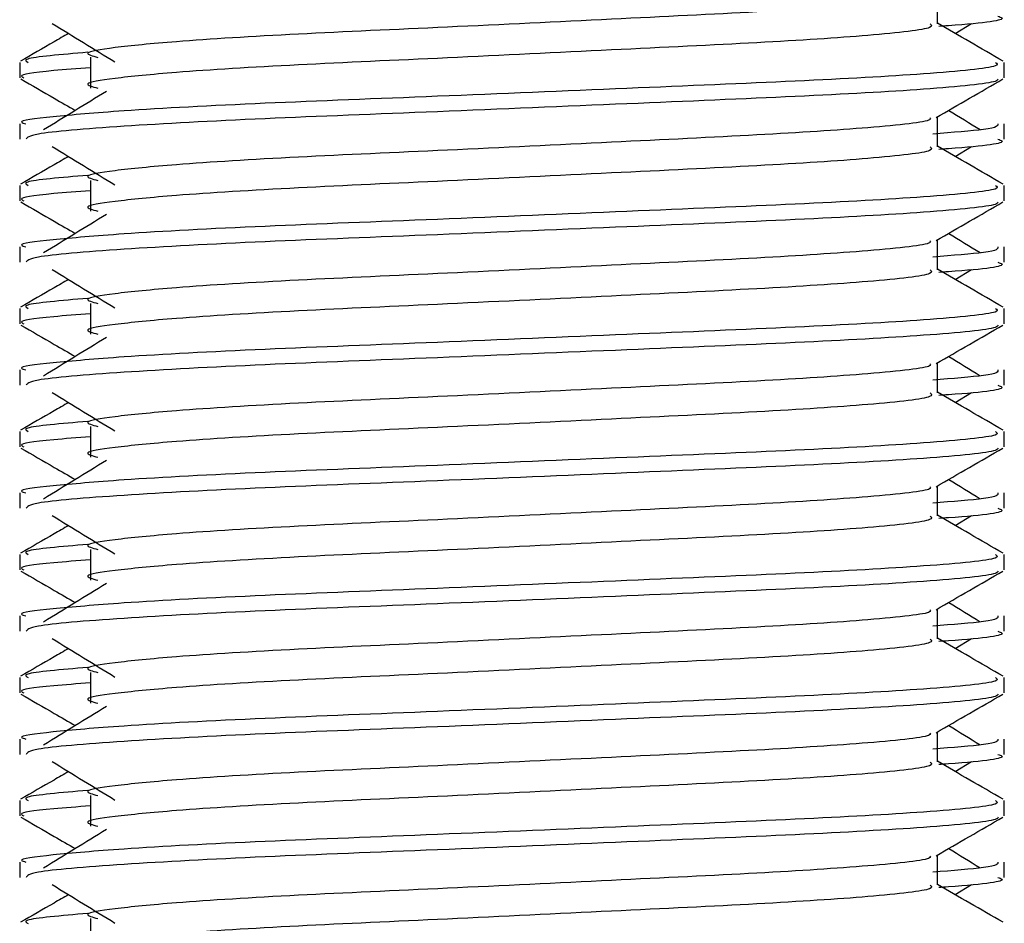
# Model space of a CAD drawing. Header units: millimetres. Extents: x 0 to 420, y 0 to 297.
# Tile 146 of 163: x 318.372 to 318.817, y 207.364 to 207.774. Entities that reach past the tile are written whole.
import ezdxf

# ---------------------------------------------------------------- set-up
doc = ezdxf.new("R2010")
doc.units = ezdxf.units.MM

msp = doc.modelspace()

# ---------------------------------------------------------------- linework, layer by layer
at = {"color": 7, "linetype": 'Continuous', "lineweight": 25}
for p, q in [((318.7872, 207.77168), (318.7872, 207.78527)), ((318.79524, 207.76732), (318.8027, 207.77189)), ((318.37156, 207.75421), (318.37156, 207.74726)), ((318.40364, 207.75651), (318.40364, 207.74258)), ((318.81737, 207.74726), (318.81737, 207.75421)), ((318.7872, 207.71596), (318.7872, 207.72954)), ((318.37156, 207.72635), (318.37156, 207.7194)), ((318.81737, 207.7194), (318.81737, 207.72635)), ((318.79524, 207.71159), (318.8027, 207.71616)), ((318.40364, 207.70078), (318.40364, 207.68685)), ((318.37156, 207.69848), (318.37156, 207.69153)), ((318.81737, 207.69153), (318.81737, 207.69848)), ((318.7872, 207.66023), (318.7872, 207.67382)), ((318.37156, 207.67062), (318.37156, 207.66368)), ((318.81737, 207.66368), (318.81737, 207.67062)), ((318.79524, 207.65587), (318.8027, 207.66043)), ((318.37156, 207.64275), (318.37156, 207.6358)), ((318.40364, 207.64506), (318.40364, 207.63113)), ((318.81737, 207.6358), (318.81737, 207.64275)), ((318.7872, 207.6045), (318.7872, 207.61809)), ((318.37156, 207.6149), (318.37156, 207.60795)), ((318.81737, 207.60795), (318.81737, 207.6149)), ((318.79524, 207.60014), (318.8027, 207.60471)), ((318.40364, 207.58933), (318.40364, 207.5754)), ((318.37156, 207.58703), (318.37156, 207.58008)), ((318.81737, 207.58008), (318.81737, 207.58703)), ((318.7872, 207.54878), (318.7872, 207.56236)), ((318.37156, 207.55917), (318.37156, 207.55222)), ((318.81737, 207.55222), (318.81737, 207.55917)), ((318.79524, 207.54441), (318.8027, 207.54898)), ((318.37156, 207.5313), (318.37156, 207.52435)), ((318.40364, 207.5336), (318.40364, 207.51967)), ((318.81737, 207.52435), (318.81737, 207.5313)), ((318.7872, 207.49305), (318.7872, 207.50664)), ((318.37156, 207.50344), (318.37156, 207.4965)), ((318.81737, 207.4965), (318.81737, 207.50344)), ((318.79524, 207.48869), (318.8027, 207.49326)), ((318.40364, 207.47788), (318.40364, 207.46395)), ((318.37156, 207.47557), (318.37156, 207.46862)), ((318.81737, 207.46862), (318.81737, 207.47557)), ((318.7872, 207.43732), (318.7872, 207.45091)), ((318.37156, 207.44772), (318.37156, 207.44077)), ((318.81737, 207.44077), (318.81737, 207.44772)), ((318.79524, 207.43296), (318.8027, 207.43753)), ((318.37156, 207.41985), (318.37156, 207.4129)), ((318.40364, 207.42215), (318.40364, 207.40822)), ((318.81737, 207.4129), (318.81737, 207.41985)), ((318.7872, 207.3816), (318.7872, 207.39518)), ((318.37156, 207.39199), (318.37156, 207.38504)), ((318.81737, 207.38504), (318.81737, 207.39199)), ((318.79524, 207.37723), (318.8027, 207.3818)), ((318.40364, 207.36642), (318.40364, 207.35249))]:
    msp.add_line(p, q, dxfattribs=at)
for points, knots in [([(318.78379, 207.78488), (318.78402, 207.78456), (318.78504, 207.78316), (318.7588, 207.78029), (318.70841, 207.77705), (318.63991, 207.7738), (318.56552, 207.77013), (318.49507, 207.76704), (318.44301, 207.76388), (318.41301, 207.76086), (318.399, 207.75863), (318.40446, 207.75713), (318.40689, 207.75646)], [0, 0, 0, 0, 0.0351066, 0.1561349, 0.2739528, 0.3916527, 0.5126988, 0.6290926, 0.7484115, 0.8401345, 0.9287498, 1, 1, 1, 1]), ([(318.38622, 207.77189), (318.39097, 207.76898), (318.40047, 207.76316), (318.40995, 207.75734), (318.41469, 207.75443)], [0, 0, 0, 0, 0.500011, 1, 1, 1, 1]), ([(318.78387, 207.77164), (318.78448, 207.7711), (318.78631, 207.76948), (318.75918, 207.76637), (318.70831, 207.76312), (318.63993, 207.75987), (318.56551, 207.75619), (318.49507, 207.75311), (318.44301, 207.74995), (318.41301, 207.74692), (318.399, 207.7447), (318.40446, 207.7432), (318.40689, 207.74253)], [0, 0, 0, 0, 0.059132, 0.177163, 0.292064, 0.406849, 0.524898, 0.638409, 0.754774, 0.844226, 0.930647, 1, 1, 1, 1]), ([(318.81695, 207.75476), (318.81191, 207.75768), (318.80199, 207.76341), (318.79208, 207.76915), (318.7872, 207.77197)], [0, 0, 0, 0, 0.508368, 1, 1, 1, 1]), ([(318.81448, 207.77513), (318.81529, 207.77487), (318.81945, 207.77354), (318.80872, 207.77187), (318.78927, 207.77063), (318.7878, 207.77053)], [0, 0, 0, 0, 0.18373, 0.938556, 1, 1, 1, 1]), ([(318.39368, 207.76732), (318.39149, 207.76605), (318.38425, 207.76186), (318.37702, 207.75768), (318.37198, 207.75476)], [0, 0, 0, 0, 0.303338, 1, 1, 1, 1]), ([(318.4024, 207.75877), (318.39034, 207.75774), (318.3718, 207.75617), (318.37448, 207.75471), (318.37541, 207.75421)], [0, 0, 0, 0, 0.651043, 1, 1, 1, 1]), ([(318.81351, 207.75421), (318.8142, 207.75367), (318.81629, 207.75206), (318.78495, 207.74895), (318.72613, 207.7457), (318.64706, 207.74246), (318.56096, 207.73878), (318.47958, 207.7357), (318.41909, 207.73254), (318.38521, 207.72951), (318.36972, 207.72768), (318.37347, 207.7266), (318.37434, 207.72635)], [0, 0, 0, 0, 0.061077, 0.184512, 0.304677, 0.424721, 0.548174, 0.666888, 0.788581, 0.882129, 0.97251, 1, 1, 1, 1]), ([(318.40364, 207.75176), (318.39771, 207.75133), (318.3795, 207.74999), (318.37081, 207.74858), (318.37292, 207.74751), (318.37341, 207.74726)], [0, 0, 0, 0, 0.270543, 0.831179, 1, 1, 1, 1]), ([(318.37209, 207.7467), (318.37713, 207.74378), (318.38535, 207.73902), (318.39356, 207.73426), (318.39674, 207.73242)], [0, 0, 0, 0, 0.61317, 1, 1, 1, 1]), ([(318.8147, 207.74666), (318.81453, 207.74631), (318.81382, 207.74487), (318.78502, 207.74199), (318.72611, 207.73874), (318.64704, 207.73549), (318.56104, 207.73181), (318.47928, 207.72873), (318.41494, 207.72528), (318.37617, 207.722), (318.37495, 207.72017), (318.37445, 207.7194)], [0, 0, 0, 0, 0.0399117, 0.1661575, 0.2890582, 0.4118359, 0.5381002, 0.6595169, 0.7839817, 0.9096926, 1, 1, 1, 1]), ([(318.7866, 207.72919), (318.79164, 207.73211), (318.80172, 207.73795), (318.8118, 207.74378), (318.81684, 207.7467)], [0, 0, 0, 0, 0.499936, 1, 1, 1, 1]), ([(318.41084, 207.74106), (318.40609, 207.73815), (318.39659, 207.73233), (318.38711, 207.72652), (318.38237, 207.72361)], [0, 0, 0, 0, 0.49999, 1, 1, 1, 1]), ([(318.80655, 207.72361), (318.80181, 207.72652), (318.79702, 207.72945), (318.79223, 207.73239), (318.79218, 207.73242)], [0, 0, 0, 0, 0.989832, 1, 1, 1, 1]), ([(318.78379, 207.72915), (318.78402, 207.72884), (318.78504, 207.72744), (318.7588, 207.72457), (318.70841, 207.72132), (318.63991, 207.71808), (318.56552, 207.7144), (318.49507, 207.71132), (318.44301, 207.70815), (318.41301, 207.70513), (318.399, 207.7029), (318.40446, 207.7014), (318.40689, 207.70073)], [0, 0, 0, 0, 0.0351066, 0.1561349, 0.2739528, 0.3916527, 0.5126988, 0.6290926, 0.7484115, 0.8401345, 0.9287498, 1, 1, 1, 1]), ([(318.81458, 207.72635), (318.81461, 207.72552), (318.81467, 207.72405), (318.79403, 207.72245), (318.7851, 207.72176)], [0, 0, 0, 0, 0.567169, 1, 1, 1, 1]), ([(318.81448, 207.7194), (318.81529, 207.71914), (318.81945, 207.71781), (318.80872, 207.71615), (318.78927, 207.7149), (318.7878, 207.71481)], [0, 0, 0, 0, 0.18373, 0.938556, 1, 1, 1, 1]), ([(318.38622, 207.71616), (318.39097, 207.71325), (318.40047, 207.70743), (318.40995, 207.70162), (318.41469, 207.69871)], [0, 0, 0, 0, 0.500011, 1, 1, 1, 1]), ([(318.78387, 207.71591), (318.78448, 207.71537), (318.78631, 207.71375), (318.75918, 207.71064), (318.70831, 207.70739), (318.63993, 207.70415), (318.56551, 207.70047), (318.49507, 207.69739), (318.44301, 207.69422), (318.41301, 207.6912), (318.399, 207.68897), (318.40446, 207.68747), (318.40689, 207.6868)], [0, 0, 0, 0, 0.059132, 0.177163, 0.292064, 0.406849, 0.524898, 0.638409, 0.754774, 0.844226, 0.930647, 1, 1, 1, 1]), ([(318.81695, 207.69903), (318.81191, 207.70195), (318.80199, 207.70769), (318.79208, 207.71342), (318.7872, 207.71625)], [0, 0, 0, 0, 0.508368, 1, 1, 1, 1]), ([(318.39368, 207.71159), (318.39149, 207.71032), (318.38425, 207.70614), (318.37702, 207.70195), (318.37198, 207.69903)], [0, 0, 0, 0, 0.303338, 1, 1, 1, 1]), ([(318.4024, 207.70304), (318.39034, 207.70202), (318.3718, 207.70044), (318.37448, 207.69899), (318.37541, 207.69848)], [0, 0, 0, 0, 0.651043, 1, 1, 1, 1]), ([(318.81351, 207.69848), (318.8142, 207.69795), (318.81629, 207.69633), (318.78495, 207.69323), (318.72613, 207.68998), (318.64706, 207.68673), (318.56096, 207.68305), (318.47958, 207.67997), (318.41909, 207.67681), (318.38521, 207.67378), (318.36972, 207.67196), (318.37347, 207.67088), (318.37434, 207.67062)], [0, 0, 0, 0, 0.061077, 0.184512, 0.304677, 0.424721, 0.548174, 0.666888, 0.788581, 0.882129, 0.97251, 1, 1, 1, 1]), ([(318.40364, 207.69603), (318.39771, 207.6956), (318.3795, 207.69427), (318.37081, 207.69285), (318.37292, 207.69178), (318.37341, 207.69153)], [0, 0, 0, 0, 0.270543, 0.831179, 1, 1, 1, 1]), ([(318.37209, 207.69097), (318.37713, 207.68805), (318.38535, 207.6833), (318.39356, 207.67854), (318.39674, 207.6767)], [0, 0, 0, 0, 0.61317, 1, 1, 1, 1]), ([(318.8147, 207.69093), (318.81453, 207.69059), (318.81382, 207.68915), (318.78502, 207.68626), (318.72611, 207.68301), (318.64704, 207.67977), (318.56104, 207.67609), (318.47928, 207.67301), (318.41494, 207.66956), (318.37617, 207.66627), (318.37495, 207.66444), (318.37445, 207.66368)], [0, 0, 0, 0, 0.039912, 0.166158, 0.289058, 0.411836, 0.5381, 0.659517, 0.783982, 0.909693, 1, 1, 1, 1]), ([(318.7866, 207.67347), (318.79164, 207.67638), (318.80172, 207.68222), (318.8118, 207.68805), (318.81684, 207.69097)], [0, 0, 0, 0, 0.499936, 1, 1, 1, 1]), ([(318.41084, 207.68533), (318.40609, 207.68242), (318.39659, 207.67661), (318.38711, 207.67079), (318.38237, 207.66788)], [0, 0, 0, 0, 0.49999, 1, 1, 1, 1]), ([(318.78379, 207.67342), (318.78402, 207.67311), (318.78504, 207.67171), (318.7588, 207.66884), (318.70841, 207.6656), (318.63991, 207.66235), (318.56552, 207.65867), (318.49507, 207.65559), (318.44301, 207.65243), (318.41301, 207.6494), (318.399, 207.64718), (318.40446, 207.64567), (318.40689, 207.645)], [0, 0, 0, 0, 0.0351066, 0.1561349, 0.2739528, 0.3916527, 0.5126988, 0.6290926, 0.7484115, 0.8401345, 0.9287498, 1, 1, 1, 1]), ([(318.80655, 207.66788), (318.80181, 207.67079), (318.79702, 207.67373), (318.79223, 207.67667), (318.79218, 207.6767)], [0, 0, 0, 0, 0.989832, 1, 1, 1, 1]), ([(318.81458, 207.67062), (318.81461, 207.66979), (318.81467, 207.66832), (318.79403, 207.66673), (318.7851, 207.66604)], [0, 0, 0, 0, 0.567169, 1, 1, 1, 1]), ([(318.38622, 207.66043), (318.39097, 207.65753), (318.40047, 207.65171), (318.40995, 207.64589), (318.41469, 207.64298)], [0, 0, 0, 0, 0.500011, 1, 1, 1, 1]), ([(318.78387, 207.66019), (318.78448, 207.65965), (318.78631, 207.65803), (318.75918, 207.65491), (318.70831, 207.65166), (318.63993, 207.64842), (318.56551, 207.64474), (318.49507, 207.64166), (318.44301, 207.6385), (318.41301, 207.63547), (318.399, 207.63325), (318.40446, 207.63175), (318.40689, 207.63108)], [0, 0, 0, 0, 0.059132, 0.177163, 0.292064, 0.406849, 0.524898, 0.638409, 0.754774, 0.844226, 0.930647, 1, 1, 1, 1]), ([(318.81695, 207.64331), (318.81191, 207.64622), (318.80199, 207.65196), (318.79208, 207.6577), (318.7872, 207.66052)], [0, 0, 0, 0, 0.508368, 1, 1, 1, 1]), ([(318.81448, 207.66368), (318.81529, 207.66342), (318.81945, 207.66208), (318.80872, 207.66042), (318.78927, 207.65917), (318.7878, 207.65908)], [0, 0, 0, 0, 0.18373, 0.938556, 1, 1, 1, 1]), ([(318.39368, 207.65587), (318.39149, 207.6546), (318.38425, 207.65041), (318.37702, 207.64622), (318.37198, 207.64331)], [0, 0, 0, 0, 0.303338, 1, 1, 1, 1]), ([(318.4024, 207.64732), (318.39034, 207.64629), (318.3718, 207.64471), (318.37448, 207.64326), (318.37541, 207.64275)], [0, 0, 0, 0, 0.651043, 1, 1, 1, 1]), ([(318.81351, 207.64275), (318.8142, 207.64222), (318.81629, 207.64061), (318.78495, 207.6375), (318.72613, 207.63425), (318.64706, 207.63101), (318.56096, 207.62733), (318.47958, 207.62424), (318.41909, 207.62108), (318.38521, 207.61805), (318.36972, 207.61623), (318.37347, 207.61515), (318.37434, 207.6149)], [0, 0, 0, 0, 0.061077, 0.184512, 0.304677, 0.424721, 0.548174, 0.666888, 0.788581, 0.882129, 0.97251, 1, 1, 1, 1]), ([(318.40364, 207.64031), (318.39771, 207.63987), (318.3795, 207.63854), (318.37081, 207.63713), (318.37292, 207.63605), (318.37341, 207.6358)], [0, 0, 0, 0, 0.270543, 0.831179, 1, 1, 1, 1]), ([(318.37209, 207.63524), (318.37713, 207.63233), (318.38535, 207.62757), (318.39356, 207.62281), (318.39674, 207.62097)], [0, 0, 0, 0, 0.61317, 1, 1, 1, 1]), ([(318.8147, 207.63521), (318.81453, 207.63486), (318.81382, 207.63342), (318.78502, 207.63053), (318.72611, 207.62728), (318.64704, 207.62404), (318.56104, 207.62036), (318.47928, 207.61728), (318.41494, 207.61383), (318.37617, 207.61054), (318.37495, 207.60872), (318.37445, 207.60795)], [0, 0, 0, 0, 0.039912, 0.166158, 0.289058, 0.411836, 0.5381, 0.659517, 0.783982, 0.909693, 1, 1, 1, 1]), ([(318.7866, 207.61774), (318.79164, 207.62066), (318.80172, 207.62649), (318.8118, 207.63233), (318.81684, 207.63524)], [0, 0, 0, 0, 0.499936, 1, 1, 1, 1]), ([(318.41084, 207.62961), (318.40609, 207.6267), (318.39659, 207.62088), (318.38711, 207.61506), (318.38237, 207.61215)], [0, 0, 0, 0, 0.49999, 1, 1, 1, 1]), ([(318.80655, 207.61215), (318.80181, 207.61506), (318.79702, 207.618), (318.79223, 207.62094), (318.79218, 207.62097)], [0, 0, 0, 0, 0.989832, 1, 1, 1, 1]), ([(318.78379, 207.6177), (318.78402, 207.61738), (318.78504, 207.61598), (318.7588, 207.61311), (318.70841, 207.60987), (318.63991, 207.60663), (318.56552, 207.60295), (318.49507, 207.59986), (318.44301, 207.5967), (318.41301, 207.59368), (318.399, 207.59145), (318.40446, 207.58995), (318.40689, 207.58928)], [0, 0, 0, 0, 0.035107, 0.156135, 0.273953, 0.391653, 0.512699, 0.629093, 0.748412, 0.840135, 0.92875, 1, 1, 1, 1]), ([(318.81458, 207.6149), (318.81461, 207.61406), (318.81467, 207.6126), (318.79403, 207.611), (318.7851, 207.61031)], [0, 0, 0, 0, 0.567169, 1, 1, 1, 1]), ([(318.81448, 207.60795), (318.81529, 207.60769), (318.81945, 207.60636), (318.80872, 207.60469), (318.78927, 207.60345), (318.7878, 207.60335)], [0, 0, 0, 0, 0.18373, 0.938556, 1, 1, 1, 1]), ([(318.38622, 207.60471), (318.39097, 207.6018), (318.40047, 207.59598), (318.40995, 207.59016), (318.41469, 207.58725)], [0, 0, 0, 0, 0.500011, 1, 1, 1, 1]), ([(318.78387, 207.60446), (318.78448, 207.60392), (318.78631, 207.6023), (318.75918, 207.59919), (318.70831, 207.59594), (318.63993, 207.59269), (318.56551, 207.58902), (318.49507, 207.58593), (318.44301, 207.58277), (318.41301, 207.57974), (318.399, 207.57752), (318.40446, 207.57602), (318.40689, 207.57535)], [0, 0, 0, 0, 0.059132, 0.177163, 0.292064, 0.406849, 0.524898, 0.638409, 0.754774, 0.844226, 0.930647, 1, 1, 1, 1]), ([(318.81695, 207.58758), (318.81191, 207.5905), (318.80199, 207.59623), (318.79208, 207.60197), (318.7872, 207.60479)], [0, 0, 0, 0, 0.508368, 1, 1, 1, 1]), ([(318.39368, 207.60014), (318.39149, 207.59887), (318.38425, 207.59468), (318.37702, 207.5905), (318.37198, 207.58758)], [0, 0, 0, 0, 0.303338, 1, 1, 1, 1]), ([(318.4024, 207.59159), (318.39034, 207.59056), (318.3718, 207.58899), (318.37448, 207.58753), (318.37541, 207.58703)], [0, 0, 0, 0, 0.651043, 1, 1, 1, 1]), ([(318.81351, 207.58703), (318.8142, 207.58649), (318.81629, 207.58488), (318.78495, 207.58177), (318.72613, 207.57852), (318.64706, 207.57528), (318.56096, 207.5716), (318.47958, 207.56852), (318.41909, 207.56536), (318.38521, 207.56233), (318.36972, 207.5605), (318.37347, 207.55942), (318.37434, 207.55917)], [0, 0, 0, 0, 0.061077, 0.184512, 0.304677, 0.424721, 0.548174, 0.666888, 0.788581, 0.882129, 0.97251, 1, 1, 1, 1]), ([(318.40364, 207.58458), (318.39771, 207.58415), (318.3795, 207.58281), (318.37081, 207.5814), (318.37292, 207.58033), (318.37341, 207.58008)], [0, 0, 0, 0, 0.270543, 0.831179, 1, 1, 1, 1]), ([(318.37209, 207.57952), (318.37713, 207.5766), (318.38535, 207.57184), (318.39356, 207.56708), (318.39674, 207.56524)], [0, 0, 0, 0, 0.61317, 1, 1, 1, 1]), ([(318.8147, 207.57948), (318.81453, 207.57913), (318.81382, 207.57769), (318.78502, 207.57481), (318.72611, 207.57156), (318.64704, 207.56831), (318.56104, 207.56463), (318.47928, 207.56155), (318.41494, 207.5581), (318.37617, 207.55482), (318.37495, 207.55299), (318.37445, 207.55222)], [0, 0, 0, 0, 0.039912, 0.166158, 0.289058, 0.411836, 0.5381, 0.659517, 0.783982, 0.909693, 1, 1, 1, 1]), ([(318.7866, 207.56201), (318.79164, 207.56493), (318.80172, 207.57077), (318.8118, 207.5766), (318.81684, 207.57952)], [0, 0, 0, 0, 0.499936, 1, 1, 1, 1]), ([(318.41084, 207.57388), (318.40609, 207.57097), (318.39659, 207.56515), (318.38711, 207.55934), (318.38237, 207.55643)], [0, 0, 0, 0, 0.49999, 1, 1, 1, 1]), ([(318.78379, 207.56197), (318.78402, 207.56166), (318.78504, 207.56026), (318.7588, 207.55739), (318.70841, 207.55414), (318.63991, 207.5509), (318.56552, 207.54722), (318.49507, 207.54414), (318.44301, 207.54097), (318.41301, 207.53795), (318.399, 207.53572), (318.40446, 207.53422), (318.40689, 207.53355)], [0, 0, 0, 0, 0.035107, 0.156135, 0.273953, 0.391653, 0.512699, 0.629093, 0.748412, 0.840135, 0.92875, 1, 1, 1, 1]), ([(318.80655, 207.55643), (318.80181, 207.55934), (318.79702, 207.56227), (318.79223, 207.56521), (318.79218, 207.56524)], [0, 0, 0, 0, 0.989832, 1, 1, 1, 1]), ([(318.81458, 207.55917), (318.81461, 207.55834), (318.81467, 207.55687), (318.79403, 207.55528), (318.7851, 207.55458)], [0, 0, 0, 0, 0.567169, 1, 1, 1, 1]), ([(318.38622, 207.54898), (318.39097, 207.54607), (318.40047, 207.54026), (318.40995, 207.53444), (318.41469, 207.53153)], [0, 0, 0, 0, 0.500011, 1, 1, 1, 1]), ([(318.78387, 207.54873), (318.78448, 207.54819), (318.78631, 207.54657), (318.75918, 207.54346), (318.70831, 207.54021), (318.63993, 207.53697), (318.56551, 207.53329), (318.49507, 207.53021), (318.44301, 207.52704), (318.41301, 207.52402), (318.399, 207.52179), (318.40446, 207.52029), (318.40689, 207.51962)], [0, 0, 0, 0, 0.059132, 0.1771634, 0.2920638, 0.4068492, 0.5248979, 0.6384095, 0.7547738, 0.8442256, 0.9306466, 1, 1, 1, 1]), ([(318.81695, 207.53186), (318.81191, 207.53477), (318.80199, 207.54051), (318.79208, 207.54625), (318.7872, 207.54907)], [0, 0, 0, 0, 0.508368, 1, 1, 1, 1]), ([(318.81448, 207.55222), (318.81529, 207.55196), (318.81945, 207.55063), (318.80872, 207.54897), (318.78927, 207.54772), (318.7878, 207.54763)], [0, 0, 0, 0, 0.18373, 0.938556, 1, 1, 1, 1]), ([(318.39368, 207.54441), (318.39149, 207.54314), (318.38425, 207.53896), (318.37702, 207.53477), (318.37198, 207.53186)], [0, 0, 0, 0, 0.303338, 1, 1, 1, 1]), ([(318.4024, 207.53587), (318.39034, 207.53484), (318.3718, 207.53326), (318.37448, 207.53181), (318.37541, 207.5313)], [0, 0, 0, 0, 0.651043, 1, 1, 1, 1]), ([(318.81351, 207.5313), (318.8142, 207.53077), (318.81629, 207.52915), (318.78495, 207.52605), (318.72613, 207.5228), (318.64706, 207.51955), (318.56096, 207.51587), (318.47958, 207.51279), (318.41909, 207.50963), (318.38521, 207.5066), (318.36972, 207.50478), (318.37347, 207.5037), (318.37434, 207.50344)], [0, 0, 0, 0, 0.0610772, 0.1845123, 0.3046768, 0.4247211, 0.5481742, 0.6668878, 0.7885815, 0.8821287, 0.9725098, 1, 1, 1, 1]), ([(318.40364, 207.52885), (318.39771, 207.52842), (318.3795, 207.52709), (318.37081, 207.52567), (318.37292, 207.5246), (318.37341, 207.52435)], [0, 0, 0, 0, 0.270543, 0.831179, 1, 1, 1, 1]), ([(318.37209, 207.52379), (318.37713, 207.52087), (318.38535, 207.51612), (318.39356, 207.51136), (318.39674, 207.50952)], [0, 0, 0, 0, 0.61317, 1, 1, 1, 1]), ([(318.8147, 207.52375), (318.81453, 207.52341), (318.81382, 207.52197), (318.78502, 207.51908), (318.72611, 207.51583), (318.64704, 207.51259), (318.56104, 207.50891), (318.47928, 207.50583), (318.41494, 207.50238), (318.37617, 207.49909), (318.37495, 207.49726), (318.37445, 207.4965)], [0, 0, 0, 0, 0.039912, 0.166158, 0.289058, 0.411836, 0.5381, 0.659517, 0.783982, 0.909693, 1, 1, 1, 1]), ([(318.7866, 207.50629), (318.79164, 207.5092), (318.80172, 207.51504), (318.8118, 207.52087), (318.81684, 207.52379)], [0, 0, 0, 0, 0.499936, 1, 1, 1, 1]), ([(318.41084, 207.51815), (318.40609, 207.51524), (318.39659, 207.50943), (318.38711, 207.50361), (318.38237, 207.5007)], [0, 0, 0, 0, 0.49999, 1, 1, 1, 1]), ([(318.80655, 207.5007), (318.80181, 207.50361), (318.79702, 207.50655), (318.79223, 207.50949), (318.79218, 207.50952)], [0, 0, 0, 0, 0.989832, 1, 1, 1, 1]), ([(318.78379, 207.50624), (318.78402, 207.50593), (318.78504, 207.50453), (318.7588, 207.50166), (318.70841, 207.49842), (318.63991, 207.49517), (318.56552, 207.49149), (318.49507, 207.48841), (318.44301, 207.48525), (318.41301, 207.48222), (318.399, 207.48), (318.40446, 207.47849), (318.40689, 207.47783)], [0, 0, 0, 0, 0.035107, 0.156135, 0.273953, 0.391653, 0.512699, 0.629093, 0.748412, 0.840135, 0.92875, 1, 1, 1, 1]), ([(318.81458, 207.50344), (318.81461, 207.50261), (318.81467, 207.50114), (318.79403, 207.49955), (318.7851, 207.49886)], [0, 0, 0, 0, 0.567169, 1, 1, 1, 1]), ([(318.81448, 207.4965), (318.81529, 207.49624), (318.81945, 207.4949), (318.80872, 207.49324), (318.78927, 207.49199), (318.7878, 207.4919)], [0, 0, 0, 0, 0.18373, 0.938556, 1, 1, 1, 1]), ([(318.38622, 207.49326), (318.39097, 207.49035), (318.40047, 207.48453), (318.40995, 207.47871), (318.41469, 207.4758)], [0, 0, 0, 0, 0.500011, 1, 1, 1, 1]), ([(318.78387, 207.49301), (318.78448, 207.49247), (318.78631, 207.49085), (318.75918, 207.48774), (318.70831, 207.48448), (318.63993, 207.48124), (318.56551, 207.47756), (318.49507, 207.47448), (318.44301, 207.47132), (318.41301, 207.46829), (318.399, 207.46607), (318.40446, 207.46457), (318.40689, 207.4639)], [0, 0, 0, 0, 0.059132, 0.177163, 0.292064, 0.406849, 0.524898, 0.638409, 0.754774, 0.844226, 0.930647, 1, 1, 1, 1]), ([(318.81695, 207.47613), (318.81191, 207.47904), (318.80199, 207.48478), (318.79208, 207.49052), (318.7872, 207.49334)], [0, 0, 0, 0, 0.508368, 1, 1, 1, 1]), ([(318.39368, 207.48869), (318.39149, 207.48742), (318.38425, 207.48323), (318.37702, 207.47904), (318.37198, 207.47613)], [0, 0, 0, 0, 0.303338, 1, 1, 1, 1]), ([(318.4024, 207.48014), (318.39034, 207.47911), (318.3718, 207.47753), (318.37448, 207.47608), (318.37541, 207.47557)], [0, 0, 0, 0, 0.651043, 1, 1, 1, 1]), ([(318.81351, 207.47557), (318.8142, 207.47504), (318.81629, 207.47343), (318.78495, 207.47032), (318.72613, 207.46707), (318.64706, 207.46383), (318.56096, 207.46015), (318.47958, 207.45706), (318.41909, 207.4539), (318.38521, 207.45087), (318.36972, 207.44905), (318.37347, 207.44797), (318.37434, 207.44772)], [0, 0, 0, 0, 0.061077, 0.184512, 0.304677, 0.424721, 0.548174, 0.666888, 0.788581, 0.882129, 0.97251, 1, 1, 1, 1]), ([(318.40364, 207.47313), (318.39771, 207.47269), (318.3795, 207.47136), (318.37081, 207.46995), (318.37292, 207.46887), (318.37341, 207.46862)], [0, 0, 0, 0, 0.270543, 0.831179, 1, 1, 1, 1]), ([(318.37209, 207.46806), (318.37713, 207.46515), (318.38535, 207.46039), (318.39356, 207.45563), (318.39674, 207.45379)], [0, 0, 0, 0, 0.61317, 1, 1, 1, 1]), ([(318.7866, 207.45056), (318.79164, 207.45348), (318.80172, 207.45931), (318.8118, 207.46515), (318.81684, 207.46806)], [0, 0, 0, 0, 0.4999356, 1, 1, 1, 1]), ([(318.8147, 207.46803), (318.81453, 207.46768), (318.81382, 207.46624), (318.78502, 207.46335), (318.72611, 207.4601), (318.64704, 207.45686), (318.56104, 207.45318), (318.47928, 207.4501), (318.41494, 207.44665), (318.37617, 207.44336), (318.37495, 207.44154), (318.37445, 207.44077)], [0, 0, 0, 0, 0.039912, 0.166158, 0.289058, 0.411836, 0.5381, 0.659517, 0.783982, 0.909693, 1, 1, 1, 1]), ([(318.41084, 207.46243), (318.40609, 207.45952), (318.39659, 207.4537), (318.38711, 207.44788), (318.38237, 207.44497)], [0, 0, 0, 0, 0.49999, 1, 1, 1, 1]), ([(318.78379, 207.45052), (318.78402, 207.4502), (318.78504, 207.4488), (318.7588, 207.44593), (318.70841, 207.44269), (318.63991, 207.43945), (318.56552, 207.43577), (318.49507, 207.43268), (318.44301, 207.42952), (318.41301, 207.4265), (318.399, 207.42427), (318.40446, 207.42277), (318.40689, 207.4221)], [0, 0, 0, 0, 0.035107, 0.156135, 0.273953, 0.391653, 0.512699, 0.629093, 0.748412, 0.840135, 0.92875, 1, 1, 1, 1]), ([(318.80655, 207.44497), (318.80181, 207.44788), (318.79702, 207.45082), (318.79223, 207.45376), (318.79218, 207.45379)], [0, 0, 0, 0, 0.989832, 1, 1, 1, 1]), ([(318.81458, 207.44772), (318.81461, 207.44689), (318.81467, 207.44542), (318.79403, 207.44382), (318.7851, 207.44313)], [0, 0, 0, 0, 0.567169, 1, 1, 1, 1]), ([(318.38622, 207.43753), (318.39097, 207.43462), (318.40047, 207.4288), (318.40995, 207.42298), (318.41469, 207.42008)], [0, 0, 0, 0, 0.500011, 1, 1, 1, 1]), ([(318.78387, 207.43728), (318.78448, 207.43674), (318.78631, 207.43512), (318.75918, 207.43201), (318.70831, 207.42876), (318.63993, 207.42551), (318.56551, 207.42184), (318.49507, 207.41875), (318.44301, 207.41559), (318.41301, 207.41257), (318.399, 207.41034), (318.40446, 207.40884), (318.40689, 207.40817)], [0, 0, 0, 0, 0.059132, 0.1771634, 0.2920638, 0.4068492, 0.5248979, 0.6384095, 0.7547738, 0.8442256, 0.9306466, 1, 1, 1, 1]), ([(318.81695, 207.4204), (318.81191, 207.42332), (318.80199, 207.42905), (318.79208, 207.43479), (318.7872, 207.43761)], [0, 0, 0, 0, 0.508368, 1, 1, 1, 1]), ([(318.81448, 207.44077), (318.81529, 207.44051), (318.81945, 207.43918), (318.80872, 207.43751), (318.78927, 207.43627), (318.7878, 207.43617)], [0, 0, 0, 0, 0.18373, 0.938556, 1, 1, 1, 1]), ([(318.39368, 207.43296), (318.39149, 207.43169), (318.38425, 207.4275), (318.37702, 207.42332), (318.37198, 207.4204)], [0, 0, 0, 0, 0.303338, 1, 1, 1, 1]), ([(318.4024, 207.42441), (318.39034, 207.42339), (318.3718, 207.42181), (318.37448, 207.42035), (318.37541, 207.41985)], [0, 0, 0, 0, 0.651043, 1, 1, 1, 1]), ([(318.81351, 207.41985), (318.8142, 207.41931), (318.81629, 207.4177), (318.78495, 207.41459), (318.72613, 207.41134), (318.64706, 207.4081), (318.56096, 207.40442), (318.47958, 207.40134), (318.41909, 207.39818), (318.38521, 207.39515), (318.36972, 207.39332), (318.37347, 207.39224), (318.37434, 207.39199)], [0, 0, 0, 0, 0.061077, 0.184512, 0.304677, 0.424721, 0.548174, 0.666888, 0.788581, 0.882129, 0.97251, 1, 1, 1, 1]), ([(318.40364, 207.4174), (318.39771, 207.41697), (318.3795, 207.41563), (318.37081, 207.41422), (318.37292, 207.41315), (318.37341, 207.4129)], [0, 0, 0, 0, 0.270543, 0.831179, 1, 1, 1, 1]), ([(318.37209, 207.41234), (318.37713, 207.40942), (318.38535, 207.40466), (318.39356, 207.3999), (318.39674, 207.39806)], [0, 0, 0, 0, 0.61317, 1, 1, 1, 1]), ([(318.8147, 207.4123), (318.81453, 207.41195), (318.81382, 207.41051), (318.78502, 207.40763), (318.72611, 207.40438), (318.64704, 207.40113), (318.56104, 207.39745), (318.47928, 207.39437), (318.41494, 207.39092), (318.37617, 207.38764), (318.37495, 207.38581), (318.37445, 207.38504)], [0, 0, 0, 0, 0.039912, 0.166158, 0.289058, 0.411836, 0.5381, 0.659517, 0.783982, 0.909693, 1, 1, 1, 1]), ([(318.7866, 207.39483), (318.79164, 207.39775), (318.80172, 207.40359), (318.8118, 207.40942), (318.81684, 207.41234)], [0, 0, 0, 0, 0.499936, 1, 1, 1, 1]), ([(318.41084, 207.4067), (318.40609, 207.40379), (318.39659, 207.39797), (318.38711, 207.39216), (318.38237, 207.38925)], [0, 0, 0, 0, 0.49999, 1, 1, 1, 1]), ([(318.80655, 207.38925), (318.80181, 207.39216), (318.79702, 207.39509), (318.79223, 207.39803), (318.79218, 207.39806)], [0, 0, 0, 0, 0.989832, 1, 1, 1, 1]), ([(318.78379, 207.39479), (318.78402, 207.39448), (318.78504, 207.39308), (318.7588, 207.39021), (318.70841, 207.38696), (318.63991, 207.38372), (318.56552, 207.38004), (318.49507, 207.37696), (318.44301, 207.37379), (318.41301, 207.37077), (318.399, 207.36854), (318.40446, 207.36704), (318.40689, 207.36637)], [0, 0, 0, 0, 0.035107, 0.156135, 0.273953, 0.391653, 0.512699, 0.629093, 0.748412, 0.840135, 0.92875, 1, 1, 1, 1]), ([(318.81458, 207.39199), (318.81461, 207.39116), (318.81467, 207.38969), (318.79403, 207.3881), (318.7851, 207.3874)], [0, 0, 0, 0, 0.567169, 1, 1, 1, 1]), ([(318.81448, 207.38504), (318.81529, 207.38478), (318.81945, 207.38345), (318.80872, 207.38179), (318.78927, 207.38054), (318.7878, 207.38045)], [0, 0, 0, 0, 0.18373, 0.938556, 1, 1, 1, 1]), ([(318.38622, 207.3818), (318.39097, 207.37889), (318.40047, 207.37308), (318.40995, 207.36726), (318.41469, 207.36435)], [0, 0, 0, 0, 0.500011, 1, 1, 1, 1]), ([(318.78387, 207.38155), (318.78448, 207.38101), (318.78631, 207.37939), (318.75918, 207.37628), (318.70831, 207.37303), (318.63993, 207.36979), (318.56551, 207.36611), (318.49507, 207.36303), (318.44301, 207.35986), (318.41301, 207.35684), (318.399, 207.35461), (318.40446, 207.35311), (318.40689, 207.35244)], [0, 0, 0, 0, 0.059132, 0.1771634, 0.2920638, 0.4068492, 0.5248979, 0.6384095, 0.7547738, 0.8442256, 0.9306466, 1, 1, 1, 1]), ([(318.81695, 207.36468), (318.81191, 207.36759), (318.80199, 207.37333), (318.79208, 207.37907), (318.7872, 207.38189)], [0, 0, 0, 0, 0.5083681, 1, 1, 1, 1]), ([(318.39368, 207.37723), (318.39149, 207.37596), (318.38425, 207.37178), (318.37702, 207.36759), (318.37198, 207.36468)], [0, 0, 0, 0, 0.3033381, 1, 1, 1, 1]), ([(318.4024, 207.36869), (318.39034, 207.36766), (318.3718, 207.36608), (318.37448, 207.36463), (318.37541, 207.36412)], [0, 0, 0, 0, 0.651043, 1, 1, 1, 1])]:
    msp.add_open_spline(points, degree=3, knots=knots, dxfattribs=at)

doc.saveas('drawing.dxf')
